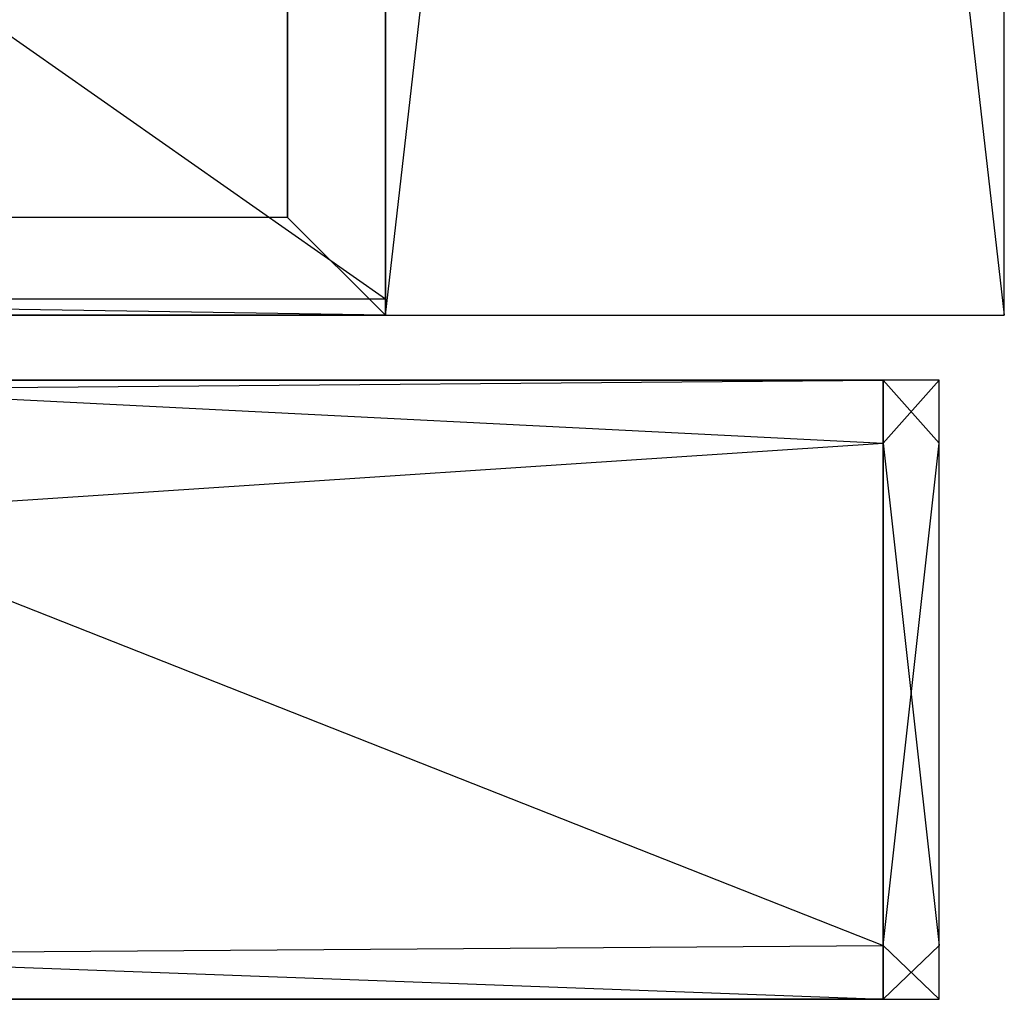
# Model space of a CAD drawing. Extents: x -0.24 to 0, y -0.189 to 0.
# Tile 17 of 19: x -0.03 to 0, y -0.187 to -0.157. Entities that reach past the tile are written whole.
import ezdxf

# ---------------------------------------------------------------- set-up
doc = ezdxf.new("R2010")
doc.units = 0
for name, color, linetype in [('L3_FRONT_N_A81900__0___REPLACEM', 7, 'CONTINUOUS'), ('L4_KORPUS_N_A81900__5___REPLACE', 7, 'CONTINUOUS'), ('L5_KORPUS_N_A81900__4___REPLACE', 7, 'CONTINUOUS'), ('L8_KORPUS_N_A81900__1___REPLACE', 7, 'CONTINUOUS')]:
    doc.layers.add(name, color=color, linetype=linetype)

msp = doc.modelspace()

# ---------------------------------------------------------------- linework, layer by layer
at = {"layer": 'L3_FRONT_N_A81900__0___REPLACEM', "color": 8}
for points, invisible_edges in [([(-0.236193, -0.168, 0.00371), (-0.003722, -0.168, 0.002), (-0.236193, -0.168, 0.002), (-0.236193, -0.168, 0.00371)], 13), ([(-0.003722, -0.168, 0.002), (-0.236193, -0.168, 0.00371), (-0.003722, -0.168, 0.00371), (-0.003722, -0.168, 0.002)], 14), ([(-0.236193, -0.168, 0.596382), (-0.003722, -0.168, 0.00371), (-0.236193, -0.168, 0.00371), (-0.236193, -0.168, 0.596382)], 13), ([(-0.003722, -0.168, 0.00371), (-0.236193, -0.168, 0.596382), (-0.187473, -0.168, 0.570372), (-0.003722, -0.168, 0.00371)], 10), ([(-0.003722, -0.168, 0.002), (-0.236193, -0.169928, 0.002), (-0.236193, -0.168, 0.002), (-0.003722, -0.168, 0.002)], 13), ([(-0.236193, -0.169928, 0.002), (-0.003722, -0.168, 0.002), (-0.003722, -0.169928, 0.002), (-0.236193, -0.169928, 0.002)], 14), ([(-0.003722, -0.168, 0.00371), (-0.187473, -0.168, 0.570372), (-0.1843, -0.168, 0.56941), (-0.003722, -0.168, 0.00371)], 13), ([(-0.003722, -0.168, 0.00371), (-0.1843, -0.168, 0.56941), (-0.181, -0.168, 0.569085), (-0.003722, -0.168, 0.00371)], 10), ([(-0.057342, -0.168, 0.569166), (-0.003722, -0.168, 0.00371), (-0.181, -0.168, 0.569085), (-0.057342, -0.168, 0.569166)], 15), ([(-0.0557, -0.168, 0.56941), (-0.003722, -0.168, 0.00371), (-0.057342, -0.168, 0.569166), (-0.0557, -0.168, 0.56941)], 15), ([(-0.052527, -0.168, 0.570372), (-0.003722, -0.168, 0.00371), (-0.0557, -0.168, 0.56941), (-0.052527, -0.168, 0.570372)], 10), ([(-0.049602, -0.168, 0.571935), (-0.003722, -0.168, 0.00371), (-0.052527, -0.168, 0.570372), (-0.049602, -0.168, 0.571935)], 13), ([(-0.003722, -0.168, 0.00371), (-0.049602, -0.168, 0.571935), (-0.003722, -0.168, 0.596586), (-0.003722, -0.168, 0.00371)], 10), ([(-0.003722, -0.168, 0.596586), (-0.049602, -0.168, 0.571935), (-0.047039, -0.168, 0.574039), (-0.003722, -0.168, 0.596586)], 15), ([(-0.003722, -0.168, 0.596586), (-0.047039, -0.168, 0.574039), (-0.044935, -0.168, 0.576602), (-0.003722, -0.168, 0.596586)], 15), ([(-0.003722, -0.168, 0.596586), (-0.044935, -0.168, 0.576602), (-0.043372, -0.168, 0.579527), (-0.003722, -0.168, 0.596586)], 15), ([(-0.003722, -0.168, 0.596586), (-0.043372, -0.168, 0.579527), (-0.04241, -0.168, 0.5827), (-0.003722, -0.168, 0.596586)], 15), ([(-0.003722, -0.169928, 0.598), (-0.042085, -0.168, 0.598), (-0.042786, -0.169928, 0.598), (-0.003722, -0.169928, 0.598)], 13), ([(-0.003722, -0.168, 0.596586), (-0.04241, -0.168, 0.5827), (-0.042166, -0.168, 0.584342), (-0.003722, -0.168, 0.596586)], 15), ([(-0.003722, -0.168, 0.596586), (-0.042166, -0.168, 0.584342), (-0.042101, -0.168, 0.596586), (-0.003722, -0.168, 0.596586)], 11), ([(-0.042085, -0.168, 0.598), (-0.003722, -0.168, 0.596586), (-0.042101, -0.168, 0.596586), (-0.042085, -0.168, 0.598)], 13), ([(-0.042085, -0.168, 0.598), (-0.003722, -0.169928, 0.598), (-0.003722, -0.168, 0.598), (-0.042085, -0.168, 0.598)], 14), ([(-0.003722, -0.168, 0.596586), (-0.042085, -0.168, 0.598), (-0.003722, -0.168, 0.598), (-0.003722, -0.168, 0.596586)], 14), ([(-0.003722, -0.168, 0.00371), (-0.002, -0.168, 0.002), (-0.003722, -0.168, 0.002), (-0.003722, -0.168, 0.00371)], 13), ([(-0.002, -0.168, 0.002), (-0.003722, -0.168, 0.00371), (-0.002, -0.168, 0.00371), (-0.002, -0.168, 0.002)], 14), ([(-0.003722, -0.168, 0.596586), (-0.002, -0.168, 0.00371), (-0.003722, -0.168, 0.00371), (-0.003722, -0.168, 0.596586)], 13), ([(-0.002, -0.168, 0.00371), (-0.003722, -0.168, 0.596586), (-0.002, -0.168, 0.596586), (-0.002, -0.168, 0.00371)], 14), ([(-0.002, -0.168, 0.002), (-0.003722, -0.169928, 0.002), (-0.003722, -0.168, 0.002), (-0.002, -0.168, 0.002)], 13), ([(-0.003722, -0.169928, 0.002), (-0.002, -0.168, 0.002), (-0.002, -0.169928, 0.002), (-0.003722, -0.169928, 0.002)], 14), ([(-0.002, -0.169928, 0.598), (-0.003722, -0.168, 0.598), (-0.003722, -0.169928, 0.598), (-0.002, -0.169928, 0.598)], 13), ([(-0.003722, -0.168, 0.598), (-0.002, -0.169928, 0.598), (-0.002, -0.168, 0.598), (-0.003722, -0.168, 0.598)], 14), ([(-0.003722, -0.168, 0.598), (-0.002, -0.168, 0.596586), (-0.003722, -0.168, 0.596586), (-0.003722, -0.168, 0.598)], 13), ([(-0.002, -0.168, 0.596586), (-0.003722, -0.168, 0.598), (-0.002, -0.168, 0.598), (-0.002, -0.168, 0.596586)], 14), ([(-0.002, -0.168, 0.002), (-0.002, -0.169928, 0.00371), (-0.002, -0.169928, 0.002), (-0.002, -0.168, 0.002)], 13), ([(-0.002, -0.169928, 0.00371), (-0.002, -0.168, 0.002), (-0.002, -0.168, 0.00371), (-0.002, -0.169928, 0.00371)], 14), ([(-0.002, -0.168, 0.596586), (-0.002, -0.169928, 0.598), (-0.002, -0.169928, 0.596586), (-0.002, -0.168, 0.596586)], 13), ([(-0.002, -0.169928, 0.598), (-0.002, -0.168, 0.596586), (-0.002, -0.168, 0.598), (-0.002, -0.169928, 0.598)], 14), ([(-0.002, -0.168, 0.00371), (-0.002, -0.169928, 0.596586), (-0.002, -0.169928, 0.00371), (-0.002, -0.168, 0.00371)], 13), ([(-0.002, -0.169928, 0.596586), (-0.002, -0.168, 0.00371), (-0.002, -0.168, 0.596586), (-0.002, -0.169928, 0.596586)], 14), ([(-0.003722, -0.169928, 0.002), (-0.236193, -0.185345, 0.002), (-0.236193, -0.169928, 0.002), (-0.003722, -0.169928, 0.002)], 13), ([(-0.236193, -0.185345, 0.002), (-0.003722, -0.169928, 0.002), (-0.003722, -0.185345, 0.002), (-0.236193, -0.185345, 0.002)], 14), ([(-0.003722, -0.185345, 0.598), (-0.042786, -0.169928, 0.598), (-0.048398, -0.185345, 0.598), (-0.003722, -0.185345, 0.598)], 13), ([(-0.042786, -0.169928, 0.598), (-0.003722, -0.185345, 0.598), (-0.003722, -0.169928, 0.598), (-0.042786, -0.169928, 0.598)], 14), ([(-0.002, -0.169928, 0.002), (-0.003722, -0.185345, 0.002), (-0.003722, -0.169928, 0.002), (-0.002, -0.169928, 0.002)], 13), ([(-0.003722, -0.185345, 0.002), (-0.002, -0.169928, 0.002), (-0.002, -0.185345, 0.002), (-0.003722, -0.185345, 0.002)], 14), ([(-0.002, -0.185345, 0.598), (-0.003722, -0.169928, 0.598), (-0.003722, -0.185345, 0.598), (-0.002, -0.185345, 0.598)], 13), ([(-0.003722, -0.169928, 0.598), (-0.002, -0.185345, 0.598), (-0.002, -0.169928, 0.598), (-0.003722, -0.169928, 0.598)], 14), ([(-0.002, -0.169928, 0.002), (-0.002, -0.185345, 0.00371), (-0.002, -0.185345, 0.002), (-0.002, -0.169928, 0.002)], 13), ([(-0.002, -0.185345, 0.00371), (-0.002, -0.169928, 0.002), (-0.002, -0.169928, 0.00371), (-0.002, -0.185345, 0.00371)], 14), ([(-0.002, -0.169928, 0.00371), (-0.002, -0.185345, 0.596586), (-0.002, -0.185345, 0.00371), (-0.002, -0.169928, 0.00371)], 13), ([(-0.002, -0.185345, 0.596586), (-0.002, -0.169928, 0.00371), (-0.002, -0.169928, 0.596586), (-0.002, -0.185345, 0.596586)], 14), ([(-0.002, -0.169928, 0.596586), (-0.002, -0.185345, 0.598), (-0.002, -0.185345, 0.596586), (-0.002, -0.169928, 0.596586)], 13), ([(-0.002, -0.185345, 0.598), (-0.002, -0.169928, 0.596586), (-0.002, -0.169928, 0.598), (-0.002, -0.185345, 0.598)], 14), ([(-0.003722, -0.185345, 0.002), (-0.236193, -0.187, 0.002), (-0.236193, -0.185345, 0.002), (-0.003722, -0.185345, 0.002)], 13), ([(-0.236193, -0.187, 0.002), (-0.003722, -0.185345, 0.002), (-0.003722, -0.187, 0.002), (-0.236193, -0.187, 0.002)], 14), ([(-0.003722, -0.187, 0.598), (-0.048398, -0.185345, 0.598), (-0.049, -0.187, 0.598), (-0.003722, -0.187, 0.598)], 13), ([(-0.048398, -0.185345, 0.598), (-0.003722, -0.187, 0.598), (-0.003722, -0.185345, 0.598), (-0.048398, -0.185345, 0.598)], 14), ([(-0.002, -0.185345, 0.002), (-0.003722, -0.187, 0.002), (-0.003722, -0.185345, 0.002), (-0.002, -0.185345, 0.002)], 13), ([(-0.003722, -0.187, 0.002), (-0.002, -0.185345, 0.002), (-0.002, -0.187, 0.002), (-0.003722, -0.187, 0.002)], 14), ([(-0.002, -0.187, 0.598), (-0.003722, -0.185345, 0.598), (-0.003722, -0.187, 0.598), (-0.002, -0.187, 0.598)], 13), ([(-0.003722, -0.185345, 0.598), (-0.002, -0.187, 0.598), (-0.002, -0.185345, 0.598), (-0.003722, -0.185345, 0.598)], 14), ([(-0.002, -0.185345, 0.002), (-0.002, -0.187, 0.00371), (-0.002, -0.187, 0.002), (-0.002, -0.185345, 0.002)], 13), ([(-0.002, -0.187, 0.00371), (-0.002, -0.185345, 0.002), (-0.002, -0.185345, 0.00371), (-0.002, -0.187, 0.00371)], 14), ([(-0.002, -0.185345, 0.596586), (-0.002, -0.187, 0.598), (-0.002, -0.187, 0.596586), (-0.002, -0.185345, 0.596586)], 13), ([(-0.002, -0.187, 0.598), (-0.002, -0.185345, 0.596586), (-0.002, -0.185345, 0.598), (-0.002, -0.187, 0.598)], 14), ([(-0.002, -0.185345, 0.00371), (-0.002, -0.187, 0.596586), (-0.002, -0.187, 0.00371), (-0.002, -0.185345, 0.00371)], 13), ([(-0.002, -0.187, 0.596586), (-0.002, -0.185345, 0.00371), (-0.002, -0.185345, 0.596586), (-0.002, -0.187, 0.596586)], 14), ([(-0.003722, -0.187, 0.596586), (-0.236193, -0.187, 0.00371), (-0.003722, -0.187, 0.00371), (-0.003722, -0.187, 0.596586)], 13), ([(-0.236193, -0.187, 0.00371), (-0.003722, -0.187, 0.596586), (-0.055173, -0.187, 0.576761), (-0.236193, -0.187, 0.00371)], 10), ([(-0.003722, -0.187, 0.00371), (-0.236193, -0.187, 0.002), (-0.003722, -0.187, 0.002), (-0.003722, -0.187, 0.00371)], 13), ([(-0.236193, -0.187, 0.002), (-0.003722, -0.187, 0.00371), (-0.236193, -0.187, 0.00371), (-0.236193, -0.187, 0.002)], 14), ([(-0.055173, -0.187, 0.576761), (-0.003722, -0.187, 0.596586), (-0.053444, -0.187, 0.577685), (-0.055173, -0.187, 0.576761)], 13), ([(-0.053444, -0.187, 0.577685), (-0.003722, -0.187, 0.596586), (-0.051929, -0.187, 0.578929), (-0.053444, -0.187, 0.577685)], 10), ([(-0.051929, -0.187, 0.578929), (-0.003722, -0.187, 0.596586), (-0.050685, -0.187, 0.580444), (-0.051929, -0.187, 0.578929)], 13), ([(-0.050685, -0.187, 0.580444), (-0.003722, -0.187, 0.596586), (-0.049761, -0.187, 0.582173), (-0.050685, -0.187, 0.580444)], 10), ([(-0.049761, -0.187, 0.582173), (-0.003722, -0.187, 0.596586), (-0.049192, -0.187, 0.584049), (-0.049761, -0.187, 0.582173)], 13), ([(-0.049192, -0.187, 0.584049), (-0.003722, -0.187, 0.596586), (-0.049, -0.187, 0.586), (-0.049192, -0.187, 0.584049)], 10), ([(-0.049, -0.187, 0.586), (-0.003722, -0.187, 0.596586), (-0.049, -0.187, 0.596586), (-0.049, -0.187, 0.586)], 13), ([(-0.003722, -0.187, 0.598), (-0.049, -0.187, 0.596586), (-0.003722, -0.187, 0.596586), (-0.003722, -0.187, 0.598)], 13), ([(-0.049, -0.187, 0.596586), (-0.003722, -0.187, 0.598), (-0.049, -0.187, 0.598), (-0.049, -0.187, 0.596586)], 14), ([(-0.002, -0.187, 0.596586), (-0.003722, -0.187, 0.00371), (-0.002, -0.187, 0.00371), (-0.002, -0.187, 0.596586)], 13), ([(-0.003722, -0.187, 0.00371), (-0.002, -0.187, 0.596586), (-0.003722, -0.187, 0.596586), (-0.003722, -0.187, 0.00371)], 14), ([(-0.002, -0.187, 0.598), (-0.003722, -0.187, 0.596586), (-0.002, -0.187, 0.596586), (-0.002, -0.187, 0.598)], 13), ([(-0.003722, -0.187, 0.596586), (-0.002, -0.187, 0.598), (-0.003722, -0.187, 0.598), (-0.003722, -0.187, 0.596586)], 14), ([(-0.002, -0.187, 0.00371), (-0.003722, -0.187, 0.002), (-0.002, -0.187, 0.002), (-0.002, -0.187, 0.00371)], 13), ([(-0.003722, -0.187, 0.002), (-0.002, -0.187, 0.00371), (-0.003722, -0.187, 0.00371), (-0.003722, -0.187, 0.002)], 14)]:
    msp.add_3dface(points, dxfattribs=dict(at, invisible_edges=invisible_edges))
at = {"layer": 'L4_KORPUS_N_A81900__5___REPLACE', "color": 250}
for points, invisible_edges in [([(-0.022, -0.163, 0.62), (-0.022, 0, 0.56), (-0.022, -0.163, 0.56), (-0.022, -0.163, 0.62)], 13), ([(-0.022, 0, 0.56), (-0.022, -0.163, 0.62), (-0.022, 0, 0.62), (-0.022, 0, 0.56)], 14), ([(-0.022, -0.163, 0.62), (-0.019, -0.166, 0.62), (-0.022, 0, 0.62), (-0.022, -0.163, 0.62)], 10), ([(-0.022, 0, 0.62), (-0.019, -0.166, 0.62), (-0.019, 0, 0.62), (-0.022, 0, 0.62)], 15), ([(-0.019, 0, 0.56), (-0.022, -0.163, 0.56), (-0.022, 0, 0.56), (-0.019, 0, 0.56)], 13), ([(-0.019, -0.166, 0.56), (-0.022, -0.163, 0.56), (-0.019, 0, 0.56), (-0.019, -0.166, 0.56)], 15), ([(-0.019, 0, 0.56), (-0.019, -0.166, 0.62), (-0.019, -0.166, 0.56), (-0.019, 0, 0.56)], 13), ([(-0.019, -0.166, 0.62), (-0.019, 0, 0.56), (-0.019, 0, 0.62), (-0.019, -0.166, 0.62)], 14), ([(-0.218, -0.163, 0.62), (-0.221, -0.166, 0.62), (-0.019, -0.166, 0.62), (-0.218, -0.163, 0.62)], 10), ([(-0.221, -0.166, 0.56), (-0.218, -0.163, 0.56), (-0.019, -0.166, 0.56), (-0.221, -0.166, 0.56)], 10), ([(-0.218, -0.163, 0.62), (-0.022, -0.163, 0.56), (-0.218, -0.163, 0.56), (-0.218, -0.163, 0.62)], 13), ([(-0.022, -0.163, 0.56), (-0.218, -0.163, 0.62), (-0.022, -0.163, 0.62), (-0.022, -0.163, 0.56)], 14), ([(-0.218, -0.163, 0.62), (-0.019, -0.166, 0.62), (-0.022, -0.163, 0.62), (-0.218, -0.163, 0.62)], 13), ([(-0.019, -0.166, 0.56), (-0.218, -0.163, 0.56), (-0.022, -0.163, 0.56), (-0.019, -0.166, 0.56)], 15), ([(-0.019, -0.166, 0.62), (-0.221, -0.166, 0.56), (-0.019, -0.166, 0.56), (-0.019, -0.166, 0.62)], 13), ([(-0.221, -0.166, 0.56), (-0.019, -0.166, 0.62), (-0.221, -0.166, 0.62), (-0.221, -0.166, 0.56)], 14)]:
    msp.add_3dface(points, dxfattribs=dict(at, invisible_edges=invisible_edges))
at = {"layer": 'L5_KORPUS_N_A81900__4___REPLACE', "color": 8}
for points, invisible_edges in [([(0, -0.166, 0.6), (-0.019, 0, 0.6), (-0.019, -0.166, 0.6), (0, -0.166, 0.6)], 13), ([(-0.019, 0, 0.6), (0, -0.166, 0.6), (0, 0, 0.6), (-0.019, 0, 0.6)], 14), ([(0, 0), (-0.019, -0.166), (-0.019, 0), (0, 0)], 13), ([(-0.019, -0.166), (0, 0), (0, -0.166), (-0.019, -0.166)], 14), ([(-0.019, -0.166, 0.6), (-0.019, 0), (-0.019, -0.166), (-0.019, -0.166, 0.6)], 13), ([(-0.019, 0), (-0.019, -0.166, 0.6), (-0.019, 0, 0.6), (-0.019, 0)], 14), ([(0, 0), (0, -0.166, 0.6), (0, -0.166), (0, 0)], 13), ([(0, -0.166, 0.6), (0, 0), (0, 0, 0.6), (0, -0.166, 0.6)], 14), ([(0, -0.166, 0.6), (-0.019, -0.166), (0, -0.166), (0, -0.166, 0.6)], 13), ([(-0.019, -0.166), (0, -0.166, 0.6), (-0.019, -0.166, 0.6), (-0.019, -0.166)], 14)]:
    msp.add_3dface(points, dxfattribs=dict(at, invisible_edges=invisible_edges))
at = {"layer": 'L8_KORPUS_N_A81900__1___REPLACE', "color": 8}
for points, invisible_edges in [([(-0.019, -0.1655, 0.0195), (-0.221, -0.024, 0.0195), (-0.221, -0.1655, 0.0195), (-0.019, -0.1655, 0.0195)], 13), ([(-0.221, -0.024, 0.0195), (-0.019, -0.1655, 0.0195), (-0.019, -0.024, 0.0195), (-0.221, -0.024, 0.0195)], 14), ([(-0.019, -0.024, 0.0005), (-0.221, -0.1655, 0.0005), (-0.221, -0.024, 0.0005), (-0.019, -0.024, 0.0005)], 13), ([(-0.221, -0.1655, 0.0005), (-0.019, -0.024, 0.0005), (-0.019, -0.1655, 0.0005), (-0.221, -0.1655, 0.0005)], 14), ([(-0.019, -0.024, 0.0005), (-0.019, -0.1655, 0.0195), (-0.019, -0.1655, 0.0005), (-0.019, -0.024, 0.0005)], 13), ([(-0.019, -0.1655, 0.0195), (-0.019, -0.024, 0.0005), (-0.019, -0.024, 0.0195), (-0.019, -0.1655, 0.0195)], 14), ([(-0.019, -0.1655, 0.0195), (-0.221, -0.1655, 0.0005), (-0.019, -0.1655, 0.0005), (-0.019, -0.1655, 0.0195)], 13), ([(-0.221, -0.1655, 0.0005), (-0.019, -0.1655, 0.0195), (-0.221, -0.1655, 0.0195), (-0.221, -0.1655, 0.0005)], 14)]:
    msp.add_3dface(points, dxfattribs=dict(at, invisible_edges=invisible_edges))

doc.saveas('drawing.dxf')
